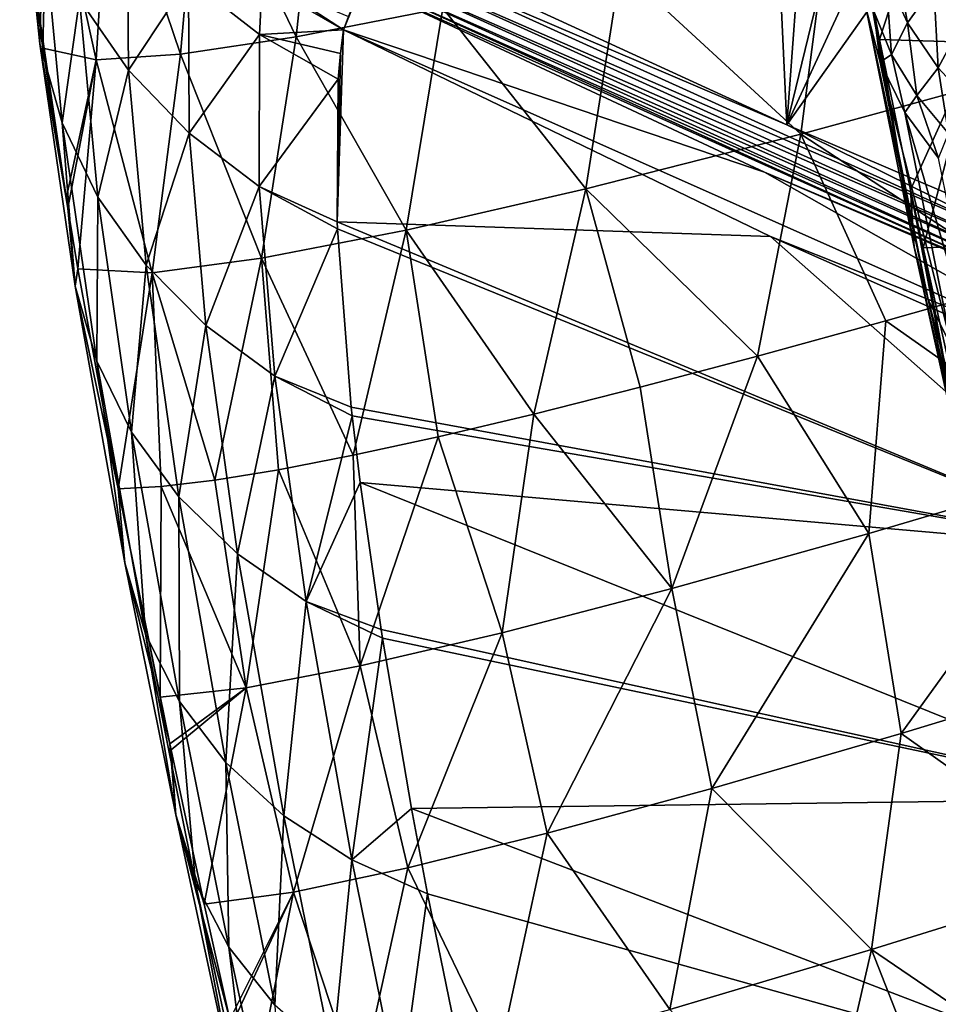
# Model space of a CAD drawing. Header units: metres. Extents: x -25 to 25, y -125 to 22.
# Tile 77 of 256: x -24.67 to -20.98, y -20.71 to -16.75. Entities that reach past the tile are written whole.
import ezdxf

# ---------------------------------------------------------------- set-up
doc = ezdxf.new("R2010")
doc.units = ezdxf.units.M
doc.layers.add('solid_500465', color=7, linetype='CONTINUOUS')

msp = doc.modelspace()

# ---------------------------------------------------------------- linework, layer by layer
at = {"layer": 'solid_500465'}
for points in [[(-21.586891, -17.171076), (-23.208042, -16.424828), (-21.715706, -14.40584)], [(-21.586891, -17.171076), (-21.715706, -14.40584), (-21.40584, -14.715706)], [(-21.586891, -17.171076), (-21.40584, -14.715706), (-21.050611, -14.964194)], [(-21.586891, -17.171076), (-21.050611, -14.964194), (-20.654087, -15.149488)], [(-21.586891, -17.171076), (-20.654087, -15.149488), (-20.234377, -15.261414)], [(-19.982233, -17.857475), (-21.586891, -17.171076), (-20.234377, -15.261414)], [(-23.466803, -15.932847, 17.295607), (-23.948151, -16.006664, 14.40487), (-23.559885, -16.817034, 16.801132)], [(-23.466803, -15.932847, 17.295607), (-23.559885, -16.817034, 16.801132), (-22.969927, -16.700972, 19.760246)], [(-24.590448, -16.845469, 6.926007), (-24.624489, -16.518219, 7.069758), (-24.671642, -16.022781, 4.800559)], [(-24.590448, -16.845469, 6.926007), (-24.671642, -16.022781, 4.800559), (-24.577868, -16.352907, 4.682646)], [(-24.55847, -16.027227, 8.585299), (-24.624489, -16.518219, 7.069758), (-24.578129, -16.86171, 7.83714)], [(-24.55847, -16.027227, 8.585299), (-24.578129, -16.86171, 7.83714), (-24.364031, -16.909534, 10.835366)], [(-24.312168, -16.038172, 11.500498), (-24.55847, -16.027227, 8.585299), (-24.364031, -16.909534, 10.835366)], [(-24.312168, -16.038172, 11.500498), (-24.364031, -16.909534, 10.835366), (-24.024725, -16.88661, 13.825154)], [(-23.948151, -16.006664, 14.40487), (-24.312168, -16.038172, 11.500498), (-24.024725, -16.88661, 13.825154)], [(-23.948151, -16.006664, 14.40487), (-24.024725, -16.88661, 13.825154), (-23.559885, -16.817034, 16.801132)], [(-21.21406, -16.827194, 11.207823), (-21.281868, -16.481182, 10.584403), (-20.949144, -16.01243, 13.473953)], [(-20.821829, -16.839314, 14.332857), (-21.21406, -16.827194, 11.207823), (-20.949144, -16.01243, 13.473953)], [(-20.454559, -16.07579, 28.506058), (-21.416414, -16.330065, 25.61569), (-20.527643, -16.934534, 28.339594)], [(-24.500355, -17.16256, 6.783607), (-24.590448, -16.845469, 6.926007), (-24.577868, -16.352907, 4.682646)], [(-24.500355, -17.16256, 6.783607), (-24.577868, -16.352907, 4.682646), (-24.43092, -16.665163, 4.570906)], [(-24.233635, -16.951447, 4.468235), (-24.43092, -16.665163, 4.570906), (-24.239885, -16.321077, 2.36538)], [(-24.233635, -16.951447, 4.468235), (-24.239885, -16.321077, 2.36538), (-23.993456, -16.584169, 2.2992)], [(-21.416414, -16.330065, 25.61569), (-22.25526, -16.538584, 22.699444), (-21.530926, -17.208162, 25.276819)], [(-21.416414, -16.330065, 25.61569), (-21.530926, -17.208162, 25.276819), (-20.527643, -16.934534, 28.339594)], [(-23.229029, -16.467812, 0.005805), (-23.208042, -16.424828), (-21.586891, -17.171076)], [(-20.491549, -17.711254, 0.005804), (-23.248892, -16.508497, 0.022997), (-23.229029, -16.467812, 0.005805)], [(-20.491549, -17.711254, 0.005804), (-23.229029, -16.467812, 0.005805), (-21.586891, -17.171076)], [(-24.624489, -16.518219, 7.069758), (-24.478535, -17.506054, 9.147956), (-24.578129, -16.86171, 7.83714)], [(-24.590448, -16.845469, 6.926007), (-24.478535, -17.506054, 9.147956), (-24.624489, -16.518219, 7.069758)], [(-20.509121, -17.752981, 0.022995), (-23.266359, -16.544275, 0.050566), (-23.248892, -16.508497, 0.022997)], [(-20.491549, -17.711254, 0.005804), (-20.509121, -17.752981, 0.022995), (-23.248892, -16.508497, 0.022997)], [(-21.074656, -17.662708, 12.112981), (-21.281868, -16.481182, 10.584403), (-21.21406, -16.827194, 11.207823)], [(-21.074656, -17.662708, 12.112981), (-21.267834, -16.7036, 10.461214), (-21.281868, -16.481182, 10.584403)], [(-20.524574, -17.789677, 0.050565), (-23.280409, -16.57305, 0.086898), (-23.266359, -16.544275, 0.050566)], [(-20.509121, -17.752981, 0.022995), (-20.524574, -17.789677, 0.050565), (-23.266359, -16.544275, 0.050566)], [(-22.25526, -16.538584, 22.699444), (-22.969927, -16.700972, 19.760246), (-22.394701, -17.428455, 22.185463)], [(-22.25526, -16.538584, 22.699444), (-22.394701, -17.428455, 22.185463), (-21.530926, -17.208162, 25.276819)], [(-23.990551, -17.204737, 4.37715), (-24.233635, -16.951447, 4.468235), (-23.993456, -16.584169, 2.2992)], [(-23.990551, -17.204737, 4.37715), (-23.993456, -16.584169, 2.2992), (-23.708061, -16.807917, 2.244925)], [(-23.696938, -16.599531, 1.404056), (-23.708061, -16.807917, 2.244925), (-23.993456, -16.584169, 2.2992)], [(-20.545677, -17.839787, 0.129861), (-23.295242, -16.603329, 0.176889), (-23.290215, -16.593134, 0.129861)], [(-20.537003, -17.819189, 0.086897), (-23.290215, -16.593134, 0.129861), (-23.280409, -16.57305, 0.086898)], [(-20.537003, -17.819189, 0.086897), (-20.545677, -17.839787, 0.129861), (-23.290215, -16.593134, 0.129861)], [(-20.524574, -17.789677, 0.050565), (-20.537003, -17.819189, 0.086897), (-23.280409, -16.57305, 0.086898)], [(-21.189558, -16.568392, 9.919469), (-21.236588, -16.712809, 10.148504), (-21.165512, -16.887583, 10.034835)], [(-21.102205, -16.760853, 9.787074), (-21.189558, -16.568392, 9.919469), (-21.165512, -16.887583, 10.034835)], [(-21.134306, -16.583103, 9.793299), (-21.189558, -16.568392, 9.919469), (-21.102205, -16.760853, 9.787074)], [(-20.99564, -16.612823, 9.567068), (-21.134306, -16.583103, 9.793299), (-21.102205, -16.760853, 9.787074)], [(-23.696938, -16.599531, 1.404056), (-23.369169, -16.788626, 1.377933), (-23.708061, -16.807917, 2.244925)], [(-23.631824, -16.617048, 1.292665), (-23.369169, -16.788626, 1.377933), (-23.696938, -16.599531, 1.404056)], [(-23.349724, -16.734684, 1.09906), (-23.369169, -16.788626, 1.377933), (-23.631824, -16.617048, 1.292665)], [(-23.295242, -16.603329, 0.176889), (-23.369169, -16.788626, 1.377933), (-23.349724, -16.734684, 1.09906)], [(-21.677004, -17.361084, 0.180463), (-23.369169, -16.788626, 1.377933), (-23.295242, -16.603329, 0.176889)], [(-20.545677, -17.839787, 0.129861), (-21.677004, -17.361084, 0.180463), (-23.295242, -16.603329, 0.176889)], [(-20.99564, -16.612823, 9.567068), (-21.102205, -16.760853, 9.787074), (-20.978739, -16.9417, 9.671136)], [(-20.884584, -16.767666, 9.468349), (-20.99564, -16.612823, 9.567068), (-20.978739, -16.9417, 9.671136)], [(-20.809561, -16.632429, 9.359048), (-20.99564, -16.612823, 9.567068), (-20.884584, -16.767666, 9.468349)], [(-24.357061, -17.462042, 6.647152), (-24.500355, -17.16256, 6.783607), (-24.43092, -16.665163, 4.570906)], [(-24.357061, -17.462042, 6.647152), (-24.43092, -16.665163, 4.570906), (-24.233635, -16.951447, 4.468235)], [(-22.969927, -16.700972, 19.760246), (-23.559885, -16.817034, 16.801132), (-23.117697, -17.594986, 19.069017)], [(-22.969927, -16.700972, 19.760246), (-23.117697, -17.594986, 19.069017), (-22.394701, -17.428455, 22.185463)], [(-21.01914, -17.872902, 11.975178), (-21.2111, -16.919147, 10.33786), (-21.267834, -16.7036, 10.461214)], [(-21.236588, -16.712809, 10.148504), (-21.267834, -16.7036, 10.461214), (-21.2111, -16.919147, 10.33786)], [(-21.074656, -17.662708, 12.112981), (-21.01914, -17.872902, 11.975178), (-21.267834, -16.7036, 10.461214)], [(-21.165512, -16.887583, 10.034835), (-21.236588, -16.712809, 10.148504), (-21.2111, -16.919147, 10.33786)], [(-23.708061, -16.807917, 2.244925), (-23.369169, -16.788626, 1.377933), (-23.381145, -16.883606, 1.787268)], [(-23.395306, -17.560896, 4.1519), (-23.369169, -16.788626, 1.377933), (-21.652512, -17.619776, 1.491038)], [(-23.395306, -17.560896, 4.1519), (-23.381145, -16.883606, 1.787268), (-23.369169, -16.788626, 1.377933)], [(-20.19924, -18.198858, 1.300065), (-21.652512, -17.619776, 1.491038), (-23.369169, -16.788626, 1.377933)], [(-21.677004, -17.361084, 0.180463), (-20.19924, -18.198858, 1.300065), (-23.369169, -16.788626, 1.377933)], [(-21.102205, -16.760853, 9.787074), (-21.165512, -16.887583, 10.034835), (-21.064749, -17.053026, 9.929981)], [(-20.978739, -16.9417, 9.671136), (-21.102205, -16.760853, 9.787074), (-21.064749, -17.053026, 9.929981)], [(-20.884584, -16.767666, 9.468349), (-20.978739, -16.9417, 9.671136), (-20.822802, -17.109262, 9.576276)], [(-23.559885, -16.817034, 16.801132), (-24.024725, -16.88661, 13.825154), (-23.699348, -17.707539, 15.931089)], [(-23.708458, -17.419445, 4.299665), (-23.990551, -17.204737, 4.37715), (-23.708061, -16.807917, 2.244925)], [(-23.708458, -17.419445, 4.299665), (-23.708061, -16.807917, 2.244925), (-23.390678, -16.986807, 2.203895)], [(-23.708061, -16.807917, 2.244925), (-23.381145, -16.883606, 1.787268), (-23.390678, -16.986807, 2.203895)], [(-23.559885, -16.817034, 16.801132), (-23.699348, -17.707539, 15.931089), (-23.117697, -17.594986, 19.069017)], [(-21.089239, -17.432859, 12.230058), (-21.21406, -16.827194, 11.207823), (-20.821829, -16.839314, 14.332857)], [(-21.074656, -17.662708, 12.112981), (-21.21406, -16.827194, 11.207823), (-21.089239, -17.432859, 12.230058)], [(-24.44808, -17.819288, 8.981994), (-24.478535, -17.506054, 9.147956), (-24.590448, -16.845469, 6.926007)], [(-24.44808, -17.819288, 8.981994), (-24.590448, -16.845469, 6.926007), (-24.500355, -17.16256, 6.783607)], [(-24.578129, -16.86171, 7.83714), (-24.478535, -17.506054, 9.147956), (-24.484877, -17.46756, 9.073753)], [(-24.364031, -16.909534, 10.835366), (-24.578129, -16.86171, 7.83714), (-24.484877, -17.46756, 9.073753)], [(-21.089239, -17.432859, 12.230058), (-20.821829, -16.839314, 14.332857), (-21.03944, -17.665476, 12.602263)], [(-21.03944, -17.665476, 12.602263), (-20.821829, -16.839314, 14.332857), (-20.622055, -17.652153, 15.542738)], [(-24.364031, -16.909534, 10.835366), (-24.484877, -17.46756, 9.073753), (-24.478535, -17.506054, 9.147956)], [(-24.364031, -16.909534, 10.835366), (-24.478535, -17.506054, 9.147956), (-24.437305, -17.75024, 9.607588)], [(-24.364031, -16.909534, 10.835366), (-24.437305, -17.75024, 9.607588), (-24.139166, -17.765919, 12.77529)], [(-24.024725, -16.88661, 13.825154), (-24.364031, -16.909534, 10.835366), (-24.139166, -17.765919, 12.77529)], [(-24.024725, -16.88661, 13.825154), (-24.139166, -17.765919, 12.77529), (-23.699348, -17.707539, 15.931089)], [(-23.395306, -17.560896, 4.1519), (-23.390678, -16.986807, 2.203895), (-23.381145, -16.883606, 1.787268)], [(-21.165512, -16.887583, 10.034835), (-21.2111, -16.919147, 10.33786), (-21.113209, -17.121765, 10.218145)], [(-21.064749, -17.053026, 9.929981), (-21.165512, -16.887583, 10.034835), (-21.113209, -17.121765, 10.218145)], [(-24.163353, -17.735998, 6.520217), (-24.357061, -17.462042, 6.647152), (-24.233635, -16.951447, 4.468235)], [(-24.163353, -17.735998, 6.520217), (-24.233635, -16.951447, 4.468235), (-23.990551, -17.204737, 4.37715)], [(-20.527643, -16.934534, 28.339594), (-21.530926, -17.208162, 25.276819), (-20.627436, -17.79944, 28.075754)], [(-20.921749, -18.069382, 11.840405), (-21.113209, -17.121765, 10.218145), (-21.2111, -16.919147, 10.33786)], [(-21.01914, -17.872902, 11.975178), (-20.921749, -18.069382, 11.840405), (-21.2111, -16.919147, 10.33786)], [(-20.978739, -16.9417, 9.671136), (-21.064749, -17.053026, 9.929981), (-20.936468, -17.205568, 9.836203)], [(-20.822802, -17.109262, 9.576276), (-20.978739, -16.9417, 9.671136), (-20.936468, -17.205568, 9.836203)], [(-23.708458, -17.419445, 4.299665), (-23.390678, -16.986807, 2.203895), (-23.395306, -17.560896, 4.1519)], [(-21.064749, -17.053026, 9.929981), (-21.113209, -17.121765, 10.218145), (-20.977266, -17.304462, 10.103962)], [(-20.936468, -17.205568, 9.836203), (-21.064749, -17.053026, 9.929981), (-20.977266, -17.304462, 10.103962)], [(-20.785351, -18.246361, 11.712627), (-20.977266, -17.304462, 10.103962), (-21.113209, -17.121765, 10.218145)], [(-20.921749, -18.069382, 11.840405), (-20.785351, -18.246361, 11.712627), (-21.113209, -17.121765, 10.218145)], [(-24.361637, -18.12221, 8.816648), (-24.500355, -17.16256, 6.783607), (-24.357061, -17.462042, 6.647152)], [(-24.361637, -18.12221, 8.816648), (-24.44808, -17.819288, 8.981994), (-24.500355, -17.16256, 6.783607)], [(-20.491549, -17.711254, 0.005804), (-21.586891, -17.171076), (-19.982233, -17.857475)], [(-23.92382, -17.977623, 6.405947), (-24.163353, -17.735998, 6.520217), (-23.990551, -17.204737, 4.37715)], [(-23.92382, -17.977623, 6.405947), (-23.990551, -17.204737, 4.37715), (-23.708458, -17.419445, 4.299665)], [(-21.530926, -17.208162, 25.276819), (-22.394701, -17.428455, 22.185463), (-21.705427, -18.101395, 24.699951)], [(-21.530926, -17.208162, 25.276819), (-21.705427, -18.101395, 24.699951), (-21.188772, -17.959059, 26.388935)], [(-21.530926, -17.208162, 25.276819), (-21.188772, -17.959059, 26.388935), (-20.627436, -17.79944, 28.075754)], [(-21.677004, -17.361084, 0.180463), (-20.067144, -18.051416, 0.180311), (-20.19924, -18.198858, 1.300065)], [(-20.545677, -17.839787, 0.129861), (-20.067144, -18.051416, 0.180311), (-21.677004, -17.361084, 0.180463)], [(-23.645273, -18.181477, 6.306961), (-23.92382, -17.977623, 6.405947), (-23.708458, -17.419445, 4.299665)], [(-23.708458, -17.419445, 4.299665), (-23.395306, -17.560896, 4.1519), (-23.39418, -17.589556, 4.237472)], [(-23.645273, -18.181477, 6.306961), (-23.708458, -17.419445, 4.299665), (-23.39418, -17.589556, 4.237472)], [(-22.394701, -17.428455, 22.185463), (-23.117697, -17.594986, 19.069017), (-22.60495, -18.334476, 21.321289)], [(-22.394701, -17.428455, 22.185463), (-22.60495, -18.334476, 21.321289), (-22.177334, -18.226475, 23.010639)], [(-22.394701, -17.428455, 22.185463), (-22.177334, -18.226475, 23.010639), (-21.705427, -18.101395, 24.699951)], [(-24.22187, -18.407646, 8.657082), (-24.361637, -18.12221, 8.816648), (-24.357061, -17.462042, 6.647152)], [(-24.22187, -18.407646, 8.657082), (-24.357061, -17.462042, 6.647152), (-24.163353, -17.735998, 6.520217)], [(-20.84409, -18.711399, 13.70516), (-21.089239, -17.432859, 12.230058), (-21.03944, -17.665476, 12.602263)], [(-21.074656, -17.662708, 12.112981), (-21.089239, -17.432859, 12.230058), (-20.84409, -18.711399, 13.70516)], [(-24.44808, -17.819288, 8.981994), (-24.437305, -17.75024, 9.607588), (-24.478535, -17.506054, 9.147956)], [(-20.230778, -18.878296, 3.721399), (-23.395306, -17.560896, 4.1519), (-21.652512, -17.619776, 1.491038)], [(-23.39418, -17.589556, 4.237472), (-23.395306, -17.560896, 4.1519), (-20.230778, -18.878296, 3.721399)], [(-23.117697, -17.594986, 19.069017), (-23.699348, -17.707539, 15.931089), (-23.330996, -18.50037, 17.935762)], [(-23.645273, -18.181477, 6.306961), (-23.39418, -17.589556, 4.237472), (-23.338228, -18.30652, 6.142642)], [(-23.338228, -18.30652, 6.142642), (-23.39418, -17.589556, 4.237472), (-20.230778, -18.878296, 3.721399)], [(-23.117697, -17.594986, 19.069017), (-23.330996, -18.50037, 17.935762), (-22.989248, -18.425703, 19.630236)], [(-23.117697, -17.594986, 19.069017), (-22.989248, -18.425703, 19.630236), (-22.60495, -18.334476, 21.321289)], [(-20.230778, -18.878296, 3.721399), (-21.652512, -17.619776, 1.491038), (-20.057232, -18.327843, 1.589165)], [(-20.19924, -18.198858, 1.300065), (-20.057232, -18.327843, 1.589165), (-21.652512, -17.619776, 1.491038)], [(-21.074656, -17.662708, 12.112981), (-20.84409, -18.711399, 13.70516), (-20.789856, -18.915838, 13.553195)], [(-21.074656, -17.662708, 12.112981), (-20.789856, -18.915838, 13.553195), (-21.01914, -17.872902, 11.975178)], [(-21.03944, -17.665476, 12.602263), (-20.622055, -17.652153, 15.542738), (-20.853828, -18.498987, 13.855635)], [(-20.84409, -18.711399, 13.70516), (-21.03944, -17.665476, 12.602263), (-20.853828, -18.498987, 13.855635)], [(-24.031515, -18.667885, 8.507542), (-24.22187, -18.407646, 8.657082), (-24.163353, -17.735998, 6.520217)], [(-24.031515, -18.667885, 8.507542), (-24.163353, -17.735998, 6.520217), (-23.92382, -17.977623, 6.405947)], [(-23.699348, -17.707539, 15.931089), (-24.139166, -17.765919, 12.77529), (-23.887438, -18.600264, 14.538983)], [(-23.699348, -17.707539, 15.931089), (-23.887438, -18.600264, 14.538983), (-23.630407, -18.55855, 16.238085)], [(-23.699348, -17.707539, 15.931089), (-23.630407, -18.55855, 16.238085), (-23.330996, -18.50037, 17.935762)], [(-24.44808, -17.819288, 8.981994), (-24.2752, -18.634624, 11.138895), (-24.437305, -17.75024, 9.607588)], [(-24.139166, -17.765919, 12.77529), (-24.437305, -17.75024, 9.607588), (-24.2752, -18.634624, 11.138895)], [(-24.139166, -17.765919, 12.77529), (-24.2752, -18.634624, 11.138895), (-24.102301, -18.625595, 12.839055)], [(-24.139166, -17.765919, 12.77529), (-24.102301, -18.625595, 12.839055), (-23.887438, -18.600264, 14.538983)], [(-24.44808, -17.819288, 8.981994), (-24.248564, -18.932449, 10.951487), (-24.2752, -18.634624, 11.138895)], [(-24.361637, -18.12221, 8.816648), (-24.248564, -18.932449, 10.951487), (-24.44808, -17.819288, 8.981994)], [(-20.354136, -18.548447, 28.863625), (-20.627436, -17.79944, 28.075754), (-21.188772, -17.959059, 26.388935)], [(-21.01914, -17.872902, 11.975178), (-20.789856, -18.915838, 13.553195), (-20.692766, -19.106173, 13.404277)], [(-21.01914, -17.872902, 11.975178), (-20.692766, -19.106173, 13.404277), (-20.921749, -18.069382, 11.840405)], [(-23.795248, -18.89637, 8.371786), (-24.031515, -18.667885, 8.507542), (-23.92382, -17.977623, 6.405947)], [(-23.795248, -18.89637, 8.371786), (-23.92382, -17.977623, 6.405947), (-23.645273, -18.181477, 6.306961)], [(-21.256813, -18.81465, 26.172909), (-21.188772, -17.959059, 26.388935), (-21.705427, -18.101395, 24.699951)], [(-20.354136, -18.548447, 28.863625), (-21.188772, -17.959059, 26.388935), (-21.256813, -18.81465, 26.172909)], [(-22.049656, -19.036821, 23.459393), (-21.705427, -18.101395, 24.699951), (-22.177334, -18.226475, 23.010639)], [(-21.256813, -18.81465, 26.172909), (-21.705427, -18.101395, 24.699951), (-22.049656, -19.036821, 23.459393)], [(-24.361637, -18.12221, 8.816648), (-24.165722, -19.220297, 10.764776), (-24.248564, -18.932449, 10.951487)], [(-24.22187, -18.407646, 8.657082), (-24.165722, -19.220297, 10.764776), (-24.361637, -18.12221, 8.816648)], [(-23.519911, -19.087839, 8.253033), (-23.795248, -18.89637, 8.371786), (-23.645273, -18.181477, 6.306961)], [(-23.645273, -18.181477, 6.306961), (-23.338228, -18.30652, 6.142642), (-23.334435, -18.341078, 6.225154)], [(-23.519911, -19.087839, 8.253033), (-23.645273, -18.181477, 6.306961), (-23.334435, -18.341078, 6.225154)], [(-22.049656, -19.036821, 23.459393), (-22.177334, -18.226475, 23.010639), (-22.60495, -18.334476, 21.321289)], [(-23.334435, -18.341078, 6.225154), (-23.338228, -18.30652, 6.142642), (-20.230778, -18.878296, 3.721399)], [(-22.731604, -19.214588, 20.725424), (-22.60495, -18.334476, 21.321289), (-22.989248, -18.425703, 19.630236)], [(-22.049656, -19.036821, 23.459393), (-22.60495, -18.334476, 21.321289), (-22.731604, -19.214588, 20.725424)], [(-23.519911, -19.087839, 8.253033), (-23.334435, -18.341078, 6.225154), (-23.302244, -18.610106, 6.844534)], [(-23.302244, -18.610106, 6.844534), (-23.334435, -18.341078, 6.225154), (-20.230778, -18.878296, 3.721399)], [(-24.22187, -18.407646, 8.657082), (-24.029392, -19.490707, 10.583726), (-24.165722, -19.220297, 10.764776)], [(-24.031515, -18.667885, 8.507542), (-24.029392, -19.490707, 10.583726), (-24.22187, -18.407646, 8.657082)], [(-23.302113, -19.347748, 17.973425), (-22.989248, -18.425703, 19.630236), (-23.330996, -18.50037, 17.935762)], [(-22.731604, -19.214588, 20.725424), (-22.989248, -18.425703, 19.630236), (-23.302113, -19.347748, 17.973425)], [(-23.302113, -19.347748, 17.973425), (-23.330996, -18.50037, 17.935762), (-23.630407, -18.55855, 16.238085)], [(-23.760851, -19.436167, 15.205842), (-23.630407, -18.55855, 16.238085), (-23.887438, -18.600264, 14.538983)], [(-23.302113, -19.347748, 17.973425), (-23.630407, -18.55855, 16.238085), (-23.760851, -19.436167, 15.205842)], [(-20.354136, -18.548447, 28.863625), (-21.256813, -18.81465, 26.172909), (-21.127583, -19.619164, 26.571636)], [(-20.354136, -18.548447, 28.863625), (-21.127583, -19.619164, 26.571636), (-20.267517, -19.357462, 29.11466)], [(-23.760851, -19.436167, 15.205842), (-23.887438, -18.600264, 14.538983), (-24.102301, -18.625595, 12.839055)], [(-23.519911, -19.087839, 8.253033), (-23.302244, -18.610106, 6.844534), (-23.217901, -19.201214, 8.084749)], [(-20.142683, -19.882565, 6.318374), (-23.302244, -18.610106, 6.844534), (-20.230778, -18.878296, 3.721399)], [(-23.217901, -19.201214, 8.084749), (-23.302244, -18.610106, 6.844534), (-20.142683, -19.882565, 6.318374)], [(-24.106981, -19.47296, 12.43334), (-24.102301, -18.625595, 12.839055), (-24.2752, -18.634624, 11.138895)], [(-24.106981, -19.47296, 12.43334), (-24.2752, -18.634624, 11.138895), (-24.067747, -19.660818, 12.706124)], [(-24.248564, -18.932449, 10.951487), (-24.067747, -19.660818, 12.706124), (-24.2752, -18.634624, 11.138895)], [(-23.760851, -19.436167, 15.205842), (-24.102301, -18.625595, 12.839055), (-24.106981, -19.47296, 12.43334)], [(-24.031515, -18.667885, 8.507542), (-23.842318, -19.736179, 10.41326), (-24.029392, -19.490707, 10.583726)], [(-23.795248, -18.89637, 8.371786), (-23.842318, -19.736179, 10.41326), (-24.031515, -18.667885, 8.507542)], [(-21.256813, -18.81465, 26.172909), (-22.049656, -19.036821, 23.459393), (-21.888744, -19.840384, 24.008015)], [(-21.256813, -18.81465, 26.172909), (-21.888744, -19.840384, 24.008015), (-21.127583, -19.619164, 26.571636)], [(-24.044369, -19.946226, 12.502254), (-24.067747, -19.660818, 12.706124), (-24.248564, -18.932449, 10.951487)], [(-24.044369, -19.946226, 12.502254), (-24.248564, -18.932449, 10.951487), (-24.165722, -19.220297, 10.764776)], [(-23.795248, -18.89637, 8.371786), (-23.609001, -19.950258, 10.25782), (-23.842318, -19.736179, 10.41326)], [(-23.519911, -19.087839, 8.253033), (-23.609001, -19.950258, 10.25782), (-23.795248, -18.89637, 8.371786)], [(-22.049656, -19.036821, 23.459393), (-22.731604, -19.214588, 20.725424), (-22.55007, -20.020777, 21.42577)], [(-22.049656, -19.036821, 23.459393), (-22.55007, -20.020777, 21.42577), (-21.888744, -19.840384, 24.008015)], [(-23.519911, -19.087839, 8.253033), (-23.336435, -20.128019, 10.121139), (-23.609001, -19.950258, 10.25782)], [(-23.519911, -19.087839, 8.253033), (-23.217901, -19.201214, 8.084749), (-23.212412, -19.236187, 8.153684)], [(-23.519911, -19.087839, 8.253033), (-23.212412, -19.236187, 8.153684), (-23.336435, -20.128019, 10.121139)], [(-23.212412, -19.236187, 8.153684), (-23.217901, -19.201214, 8.084749), (-20.142683, -19.882565, 6.318374)], [(-23.964499, -20.221661, 12.298873), (-24.165722, -19.220297, 10.764776), (-24.029392, -19.490707, 10.583726)], [(-23.964499, -20.221661, 12.298873), (-24.044369, -19.946226, 12.502254), (-24.165722, -19.220297, 10.764776)], [(-23.336435, -20.128019, 10.121139), (-23.212412, -19.236187, 8.153684), (-23.09584, -19.920961, 9.421467)], [(-22.731604, -19.214588, 20.725424), (-23.302113, -19.347748, 17.973425), (-23.111002, -20.160141, 18.826927)], [(-23.09584, -19.920961, 9.421467), (-23.212412, -19.236187, 8.153684), (-20.142683, -19.882565, 6.318374)], [(-22.731604, -19.214588, 20.725424), (-23.111002, -20.160141, 18.826927), (-22.55007, -20.020777, 21.42577)], [(-23.302113, -19.347748, 17.973425), (-23.760851, -19.436167, 15.205842), (-23.571253, -20.258364, 16.213543)], [(-23.302113, -19.347748, 17.973425), (-23.571253, -20.258364, 16.213543), (-23.111002, -20.160141, 18.826927)], [(-20.267517, -19.357462, 29.11466), (-21.127583, -19.619164, 26.571636), (-20.311878, -20.197386, 28.996214)], [(-23.760851, -19.436167, 15.205842), (-24.106981, -19.47296, 12.43334), (-24.067747, -19.660818, 12.706124)], [(-23.760851, -19.436167, 15.205842), (-24.067747, -19.660818, 12.706124), (-24.062555, -19.685501, 12.74153)], [(-23.760851, -19.436167, 15.205842), (-24.062555, -19.685501, 12.74153), (-23.929441, -20.306295, 13.601539)], [(-23.760851, -19.436167, 15.205842), (-23.929441, -20.306295, 13.601539), (-23.571253, -20.258364, 16.213543)], [(-23.830683, -20.479538, 12.101161), (-24.029392, -19.490707, 10.583726), (-23.842318, -19.736179, 10.41326)], [(-23.830683, -20.479538, 12.101161), (-23.964499, -20.221661, 12.298873), (-24.029392, -19.490707, 10.583726)], [(-21.127583, -19.619164, 26.571636), (-21.888744, -19.840384, 24.008015), (-21.246199, -20.489138, 26.171898)], [(-21.127583, -19.619164, 26.571636), (-21.246199, -20.489138, 26.171898), (-20.311878, -20.197386, 28.996214)], [(-24.044369, -19.946226, 12.502254), (-24.062555, -19.685501, 12.74153), (-24.067747, -19.660818, 12.706124)], [(-24.044369, -19.946226, 12.502254), (-23.929441, -20.306295, 13.601539), (-24.062555, -19.685501, 12.74153)], [(-23.645634, -20.712513, 11.914611), (-23.842318, -19.736179, 10.41326), (-23.609001, -19.950258, 10.25782)], [(-23.645634, -20.712513, 11.914611), (-23.830683, -20.479538, 12.101161), (-23.842318, -19.736179, 10.41326)], [(-21.888744, -19.840384, 24.008015), (-22.55007, -20.020777, 21.42577), (-22.057779, -20.729723, 23.322777)], [(-21.888744, -19.840384, 24.008015), (-22.057779, -20.729723, 23.322777), (-21.246199, -20.489138, 26.171898)], [(-19.961176, -21.124516, 8.806397), (-23.09584, -19.920961, 9.421467), (-20.142683, -19.882565, 6.318374)], [(-23.336435, -20.128019, 10.121139), (-23.09584, -19.920961, 9.421467), (-23.03183, -20.264706, 10.006865)], [(-23.03183, -20.264706, 10.006865), (-23.09584, -19.920961, 9.421467), (-19.961176, -21.124516, 8.806397)], [(-24.044369, -19.946226, 12.502254), (-23.82711, -20.770649, 14.209248), (-23.929441, -20.306295, 13.601539)], [(-23.807461, -21.043266, 13.990323), (-23.82711, -20.770649, 14.209248), (-24.044369, -19.946226, 12.502254)], [(-23.807461, -21.043266, 13.990323), (-24.044369, -19.946226, 12.502254), (-23.964499, -20.221661, 12.298873)], [(-23.413998, -20.914377, 11.74416), (-23.645634, -20.712513, 11.914611), (-23.609001, -19.950258, 10.25782)], [(-23.413998, -20.914377, 11.74416), (-23.609001, -19.950258, 10.25782), (-23.336435, -20.128019, 10.121139)], [(-22.55007, -20.020777, 21.42577), (-23.111002, -20.160141, 18.826927), (-22.745424, -20.918684, 20.451542)], [(-22.55007, -20.020777, 21.42577), (-22.745424, -20.918684, 20.451542), (-22.057779, -20.729723, 23.322777)], [(-23.111002, -20.160141, 18.826927), (-23.571253, -20.258364, 16.213543), (-23.308548, -21.055799, 17.560961)], [(-23.142866, -21.080366, 11.594032), (-23.413998, -20.914377, 11.74416), (-23.336435, -20.128019, 10.121139)], [(-23.142866, -21.080366, 11.594032), (-23.336435, -20.128019, 10.121139), (-23.03183, -20.264706, 10.006865)], [(-23.111002, -20.160141, 18.826927), (-23.308548, -21.055799, 17.560961), (-22.745424, -20.918684, 20.451542)], [(-20.311878, -20.197386, 28.996214), (-21.246199, -20.489138, 26.171898), (-20.413607, -21.056013, 28.705984)], [(-23.730877, -21.305851, 13.771483), (-23.964499, -20.221661, 12.298873), (-23.830683, -20.479538, 12.101161)], [(-23.730877, -21.305851, 13.771483), (-23.807461, -21.043266, 13.990323), (-23.964499, -20.221661, 12.298873)], [(-23.571253, -20.258364, 16.213543), (-23.929441, -20.306295, 13.601539), (-23.82711, -20.770649, 14.209248)], [(-23.571253, -20.258364, 16.213543), (-23.82711, -20.770649, 14.209248), (-23.82115, -20.797409, 14.243412)], [(-23.571253, -20.258364, 16.213543), (-23.82115, -20.797409, 14.243412), (-23.745556, -21.134462, 14.66631)], [(-23.571253, -20.258364, 16.213543), (-23.745556, -21.134462, 14.66631), (-23.308548, -21.055799, 17.560961)], [(-23.142866, -21.080366, 11.594032), (-23.03183, -20.264706, 10.006865), (-22.839466, -21.206022, 11.468748)], [(-22.839466, -21.206022, 11.468748), (-23.03183, -20.264706, 10.006865), (-19.961176, -21.124516, 8.806397)], [(-23.599833, -21.550797, 13.558358), (-23.830683, -20.479538, 12.101161), (-23.645634, -20.712513, 11.914611)], [(-23.599833, -21.550797, 13.558358), (-23.730877, -21.305851, 13.771483), (-23.830683, -20.479538, 12.101161)], [(-21.246199, -20.489138, 26.171898), (-22.057779, -20.729723, 23.322777), (-21.453335, -21.386744, 25.443453)], [(-21.246199, -20.489138, 26.171898), (-21.453335, -21.386744, 25.443453), (-20.955284, -21.230488, 27.074633)], [(-21.246199, -20.489138, 26.171898), (-20.955284, -21.230488, 27.074633), (-20.413607, -21.056013, 28.705984)]]:
    msp.add_3dface(points, dxfattribs=at)

doc.saveas('drawing.dxf')
